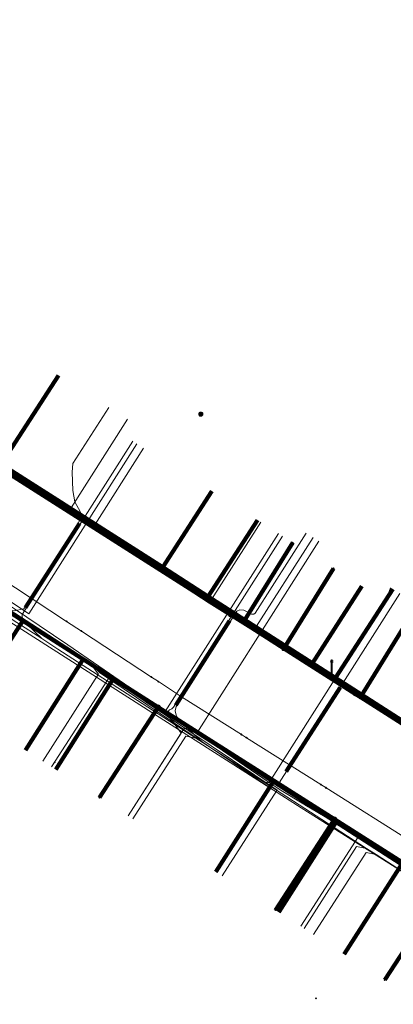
# Model space of a CAD drawing. Extents: x 152558 to 154479, y 462974 to 463683.
# Tile 103 of 256: x 153025 to 153045, y 463545 to 463597. Entities that reach past the tile are written whole.
import ezdxf
from ezdxf.lldxf.tags import DXFTag

# ---------------------------------------------------------------- set-up
doc = ezdxf.new("R2010")
doc.units = 0
doc.header["$LTSCALE"] = 0.2
doc.layers.get('0').update_dxf_attribs({"linetype": 'CONTINUOUS'})
for name, color, linetype, lineweight in [('B-RO-KL-DATA_COAXIAAL_7_ZIGGO BV-G', 90, 'KL-DATA-N', 18), ('B-RO-KL-DATA_HULPSTUK_KPN BV-S', 90, 'CONTINUOUS', 25), ('B-RO-KL-DATA_HULPSTUK_REGGEFIBER OPERATOR BV-S', 90, 'CONTINUOUS', 25), ('B-RO-KL-DATA_KABELBED_KPN BV-G', 90, 'CONTINUOUS', 100), ('B-RO-KL-DATA_KABELBED_ZIGGO BV-G', 90, 'CONTINUOUS', 100), ('B-RO-KL-DATA_REGGEFIBER OPERATOR BV-G', 90, 'KL-DATA-N', 18), ('B-RO-KL-DATA_STEDIN NETBEHEER BV-G', 90, 'KL-DATA-N', 18), ('B-RO-KL-ET_LS_400 V_STEDIN NETBEHEER BV-G', 190, 'KL-LS-N', 18), ('B-RO-KL-ET_LS_GEMEENTE AMERSFOORT-S', 190, 'CONTINUOUS', 25), ('B-RO-KL-GAS_LD_MANTELBUIS_PVC_63_STEDIN NETBEHEER BV-G', 50, 'CONTINUOUS', 100), ('B-RO-KL-GAS_LD_MANTELBUIS_PVC_STEDIN NETBEHEER BV-G', 50, 'CONTINUOUS', 100), ('B-RO-KL-GAS_LD_PE_32_0.1 BAR_STEDIN NETBEHEER BV-G', 50, 'KL-GAS-LD-N', 18), ('B-RO-KL-GAS_LD_PVC_63_0.1 BAR_STEDIN NETBEHEER BV-G', 50, 'KL-GAS-LD-N', 18), ('B-RO-KL-WATER_100_VITENS-G', 170, 'KL-WATER-N', 18), ('B-RO-KL-WATER_HULPSTUK_VITENS-S', 170, 'CONTINUOUS', 25)]:
    doc.layers.add(name, color=color, linetype=linetype, lineweight=lineweight)
doc.styles.add('NLCS-ISO', font='NLCS-ISO.ttf')
tags = doc.linetypes.add('KL-DATA-N', pattern='A,4,-1,[101,NLCS.SHX,S=0.5,R=0,X=0,Y=0],-1,4,-1,["D",Standard,S=1,R=0,X=-0.25,Y=-0.5],-1.5', length=12.5).pattern_tags.tags
tags[18] = DXFTag(74, 10)
tags = doc.linetypes.add('KL-GAS-LD-N', pattern='A,4,-1,[69,NLCS.SHX,S=0.5,R=0,X=0,Y=0],-1,4,-1,["L",Standard,S=1,R=0,X=0.25,Y=-0.5],-2', length=13).pattern_tags.tags
tags[18] = DXFTag(74, 10)
tags = doc.linetypes.add('KL-LS-N', pattern='A,4,-1,[103,NLCS.SHX,S=0.75,R=0,X=0,Y=0],-1,4,-1,["L",Standard,S=1,R=0,X=0,Y=-0.5],-2', length=13).pattern_tags.tags
tags[18] = DXFTag(74, 10)
doc.linetypes.add('KL-WATER-N', pattern='A,7,-0.5,[168,NLCS.SHX,S=0.75,R=0,X=0.75,Y=0],-2', length=9.5)

# ---------------------------------------------------------------- blocks, each defined once
blk = doc.blocks.new('SKL-WTB_HULP_OVERIG-SO')
at = {"color": 0, "linetype": 'ByBlock', "lineweight": 18}
for points in [[(-0.14, 0.14), (0.14, -0.14)], [(0.14, 0.14), (-0.14, -0.14)]]:
    blk.add_lwpolyline(points, dxfattribs=at)
at = {"color": 0, "linetype": 'ByBlock', "lineweight": 18, "style": 'NLCS-ISO', "flags": 1}
for tag, p in [('TYPE', (1.5, 0)), ('OMSCHRIJVING', (1.5, -3)), ('LABEL', (1.5, -1.5))]:
    blk.add_attdef(tag, p, '', height=1, dxfattribs=at)
blk = doc.blocks.new('SKL-WTB_HULP_MOF-SO')
at = {"linetype": 'ByBlock', "lineweight": 18}
h = blk.add_hatch(color=0, dxfattribs=at)
h.dxf.hatch_style = 1
h.paths.add_polyline_path([(-0.5625, 0, 1), (0.5625, 0, 1)])
at = {"color": 0, "linetype": 'ByBlock', "lineweight": 18}
blk.add_circle((0, 0), 0.5625, dxfattribs=at)
at = {"color": 0, "linetype": 'ByBlock', "lineweight": 18, "style": 'NLCS-ISO', "flags": 1}
for tag, p in [('TYPE', (1.5, 0)), ('OMSCHRIJVING', (1.5, -3)), ('LABEL', (1.5, -1.5))]:
    blk.add_attdef(tag, p, '', height=1, dxfattribs=at)
blk = doc.blocks.new('SKL-ET_LS_MAST-SO')
for p, q in [((-0.05, 2.07), (0.05, 2.07)), ((-0.05, -2), (0.05, -2))]:
    blk.add_line(p, q)
for points in [[(-0.18, 1.76), (-0.22, 1.76), (-0.22, 1.84), (-0.18, 1.84), (-0.18, 1.79)], [(-0.18, 1.49), (-0.22, 1.49), (-0.22, 1.57), (-0.18, 1.57), (-0.18, 1.52)], [(-0.18, 1.79), (-0.05, 1.79)], [(-0.18, 1.76), (-0.05, 1.76)], [(-0.18, 1.52), (-0.05, 1.52)], [(-0.18, 1.49), (-0.05, 1.49)], [(-0.05, -2), (-0.05, 2.07)], [(0.05, -2), (0.05, 2.07)], [(0.18, 1.92), (0.05, 1.92)], [(0.18, 1.89), (0.05, 1.89)], [(0.18, 1.66), (0.05, 1.66)], [(0.18, 1.63), (0.05, 1.63)], [(0.18, 1.39), (0.05, 1.39)], [(0.18, 1.36), (0.05, 1.36)], [(0.18, 1.89), (0.22, 1.89), (0.22, 1.97), (0.18, 1.97), (0.18, 1.92)], [(0.18, 1.63), (0.22, 1.63), (0.22, 1.71), (0.18, 1.71), (0.18, 1.66)], [(0.18, 1.36), (0.22, 1.36), (0.22, 1.44), (0.18, 1.44), (0.18, 1.39)]]:
    blk.add_lwpolyline(points)

msp = doc.modelspace()

# ---------------------------------------------------------------- linework, layer by layer
at = {"layer": 'B-RO-KL-DATA_COAXIAAL_7_ZIGGO BV-G', "flags": 128}
for points in [[(153022.568, 463574.461), (153022.709, 463574.363), (153023.347, 463573.958), (153024.323, 463573.338), (153027.357, 463578.044)], [(153022.568, 463574.461), (153022.709, 463574.363), (153023.347, 463573.958), (153019.978, 463568.625), (153020.23, 463568.462), (153020.985, 463567.972), (153028.66, 463562.993), (153025.608, 463558.163)], [(153022.568, 463574.461), (153022.709, 463574.363), (153023.347, 463573.958), (153019.978, 463568.625), (153020.23, 463568.462), (153020.985, 463567.972), (153028.66, 463562.993), (153029.939, 463562.164), (153030.255, 463561.961), (153027.211, 463557.142)], [(153022.568, 463574.461), (153022.709, 463574.363), (153023.347, 463573.958), (153019.978, 463568.625), (153020.23, 463568.462), (153020.985, 463567.972), (153028.66, 463562.993), (153029.939, 463562.164), (153030.255, 463561.961), (153038.744, 463556.528), (153042.084, 463554.39), (153045.578, 463552.154), (153042.505, 463547.353)], [(153022.568, 463574.461), (153022.709, 463574.363), (153023.347, 463573.958), (153019.978, 463568.625), (153020.23, 463568.462), (153020.985, 463567.972), (153028.66, 463562.993), (153029.939, 463562.164), (153030.255, 463561.961), (153038.744, 463556.528), (153042.084, 463554.39), (153039.039, 463549.571)], [(153022.568, 463574.461), (153022.709, 463574.363), (153023.347, 463573.958), (153019.978, 463568.625), (153020.23, 463568.462), (153020.985, 463567.972), (153028.66, 463562.993), (153029.939, 463562.164), (153030.255, 463561.961), (153038.744, 463556.528), (153042.084, 463554.39), (153045.578, 463552.154), (153048.205, 463550.473), (153048.71, 463550.149), (153045.665, 463545.33)], [(153054.291, 463539.803), (153057.348, 463544.62), (153048.71, 463550.149), (153048.205, 463550.473), (153045.578, 463552.154), (153042.084, 463554.39), (153038.744, 463556.528), (153030.255, 463561.961), (153029.939, 463562.164), (153028.66, 463562.993), (153020.985, 463567.972), (153020.23, 463568.462), (153019.978, 463568.625), (153023.347, 463573.958), (153022.709, 463574.363), (153022.568, 463574.461)], [(153022.568, 463574.461), (153022.709, 463574.363), (153023.347, 463573.958), (153019.978, 463568.625), (153020.23, 463568.462), (153020.985, 463567.972), (153028.66, 463562.993), (153029.939, 463562.164), (153030.255, 463561.961), (153038.744, 463556.528), (153035.699, 463551.709)], [(153022.568, 463574.461), (153022.709, 463574.363), (153023.347, 463573.958), (153024.323, 463573.338), (153028.528, 463570.669), (153032.886, 463567.873), (153035.292, 463566.33), (153037.902, 463570.376)], [(153022.568, 463574.461), (153022.709, 463574.363), (153023.347, 463573.958), (153024.323, 463573.338), (153028.528, 463570.669), (153032.886, 463567.873), (153035.292, 463566.33), (153040.811, 463562.79), (153042.04, 463562.002), (153045.079, 463566.715)], [(153022.568, 463574.461), (153022.709, 463574.363), (153023.347, 463573.958), (153024.323, 463573.338), (153028.528, 463570.669), (153032.886, 463567.873), (153035.489, 463571.908)], [(153022.568, 463574.461), (153022.709, 463574.363), (153023.347, 463573.958), (153024.323, 463573.338), (153028.528, 463570.669), (153032.886, 463567.873), (153035.292, 463566.33), (153037.902, 463570.376)], [(153022.568, 463574.461), (153022.709, 463574.363), (153023.347, 463573.958), (153024.323, 463573.338), (153028.528, 463570.669), (153032.886, 463567.873), (153035.292, 463566.33), (153040.811, 463562.79), (153042.04, 463562.002), (153048.402, 463557.923), (153051.469, 463562.679)], [(153022.568, 463574.461), (153022.709, 463574.363), (153023.347, 463573.958), (153024.323, 463573.338), (153028.528, 463570.669), (153032.886, 463567.873), (153035.292, 463566.33), (153040.811, 463562.79), (153042.04, 463562.002), (153048.402, 463557.923), (153051.902, 463555.679), (153054.979, 463560.45)]]:
    msp.add_lwpolyline(points, dxfattribs=at)
at = {"layer": 'B-RO-KL-DATA_KABELBED_KPN BV-G', "flags": 128}
for points in [[(153010.907, 463599.55), (153011.583, 463594.828), (153012.109, 463591.675), (153012.418, 463589.824), (153012.769, 463587.724), (153013.088, 463586.206), (153013.534, 463584.72), (153014.102, 463583.276), (153014.79, 463581.885), (153015.591, 463580.557), (153016.501, 463579.3), (153017.513, 463578.124), (153018.62, 463577.037), (153019.814, 463576.046), (153021.087, 463575.159), (153036.463, 463565.373), (153037.139, 463564.942), (153039.296, 463563.569), (153043.098, 463561.15), (153043.359, 463560.983), (153049.683, 463556.958)], [(153010.347, 463576.93), (153011.663, 463575.2), (153013.107, 463573.576), (153014.672, 463572.069), (153015.397, 463571.444), (153019.955, 463568.542), (153023.538, 463566.261), (153024.882, 463565.405), (153025.057, 463565.294), (153025.461, 463565.037), (153032.648, 463560.461), (153041.991, 463554.513), (153047.79, 463550.821), (153048.615, 463550.296), (153053.142, 463547.414), (153053.487, 463547.194), (153057.673, 463544.529)], [(153036.463, 463565.373), (153037.139, 463564.942), (153039.772, 463569.183)], [(153039.296, 463563.569), (153041.936, 463567.816)], [(153043.098, 463561.15), (153043.359, 463560.983), (153046.39, 463565.877)], [(153025.057, 463565.294), (153025.461, 463565.037), (153022.37, 463560.241)], [(153032.648, 463560.461), (153029.528, 463555.659)], [(153041.991, 463554.513), (153038.857, 463549.688)], [(153047.79, 463550.821), (153044.647, 463545.982)]]:
    msp.add_lwpolyline(points, dxfattribs=at)
at = {"layer": 'B-RO-KL-DATA_KABELBED_ZIGGO BV-G', "flags": 128}
for points in [[(153027.357, 463578.044), (153024.323, 463573.338)], [(153032.886, 463567.873), (153024.323, 463573.338)], [(153035.489, 463571.908), (153032.886, 463567.873)], [(153037.902, 463570.376), (153035.292, 463566.33)], [(153028.66, 463562.993), (153020.985, 463567.972)], [(153035.292, 463566.33), (153032.886, 463567.873)], [(153043.44, 463566.866), (153040.811, 463562.79)], [(153045.079, 463566.715), (153042.04, 463562.002)], [(153040.811, 463562.79), (153035.292, 463566.33)], [(153025.608, 463558.163), (153028.66, 463562.993)], [(153030.255, 463561.961), (153028.66, 463562.993)], [(153042.04, 463562.002), (153040.811, 463562.79)], [(153027.211, 463557.142), (153030.255, 463561.961)], [(153030.255, 463561.961), (153038.744, 463556.528)], [(153048.402, 463557.923), (153042.04, 463562.002)], [(153038.744, 463556.528), (153035.699, 463551.709)], [(153038.744, 463556.528), (153042.084, 463554.39)], [(153042.084, 463554.39), (153039.039, 463549.571)], [(153042.084, 463554.39), (153045.578, 463552.154)], [(153045.578, 463552.154), (153042.505, 463547.353)]]:
    msp.add_lwpolyline(points, dxfattribs=at)
at = {"layer": 'B-RO-KL-DATA_REGGEFIBER OPERATOR BV-G', "flags": 128}
for points in [[(152960.9, 463644.7), (152960.244, 463647.822), (152996.466, 463659.476), (152998.079, 463659.838), (153003.467, 463660.23), (153005.488, 463660.929), (153005.682, 463659.653), (153005.707, 463658.262), (153007.773, 463641.432), (153005.965, 463641.073), (153005.829, 463640.57), (153006.408, 463635.779), (153006.803, 463632.857), (153007.245, 463629.235), (153007.842, 463624.557), (153009.03, 463615.396), (153009.532, 463610.613), (153009.944, 463607.588), (153010.666, 463601.978), (153011.046, 463599.027), (153011.63, 463594.006), (153012.471, 463588.287), (153013.537, 463584.021), (153015.386, 463580.613), (153017.476, 463578.027), (153020.813, 463575.435), (153027.909, 463570.84), (153029.189, 463569.989), (153035.35, 463565.969), (153037.701, 463564.496), (153041.939, 463561.799), (153049.527, 463556.978), (153050.535, 463556.346), (153054.709, 463553.64), (153057.639, 463551.962), (153059.329, 463551.23), (153061.443, 463550.507)], [(153017.476, 463578.027), (153020.813, 463575.435), (153027.909, 463570.84)], [(153027.909, 463570.84), (153031.011, 463575.726)], [(153029.189, 463569.989), (153031.865, 463574.203)], [(153015.33, 463571.421), (153018.292, 463569.468), (153028.923, 463562.922), (153030.117, 463562.131)], [(153027.909, 463570.84), (153029.189, 463569.989)], [(153035.35, 463565.969), (153038.074, 463570.261)], [(153029.189, 463569.989), (153035.35, 463565.969)], [(153037.701, 463564.496), (153040.856, 463569.46)], [(153041.939, 463561.799), (153045.062, 463566.72)], [(153035.35, 463565.969), (153037.701, 463564.496)], [(153037.701, 463564.496), (153041.939, 463561.799)], [(153028.923, 463562.922), (153029.455, 463562.214), (153029.481, 463562.197), (153029.308, 463561.936), (153026.522, 463557.583)], [(153035.716, 463551.7), (153038.448, 463555.971), (153038.581, 463556.171), (153029.527, 463562.295), (153028.923, 463562.922)], [(153036.031, 463551.499), (153038.771, 463555.78), (153038.951, 463556.055), (153029.593, 463562.342), (153028.923, 463562.922)], [(153026.994, 463557.281), (153030.117, 463562.131)], [(153030.117, 463562.131), (153038.456, 463556.602), (153046.81, 463551.21), (153058.452, 463543.801)], [(153041.939, 463561.799), (153049.527, 463556.978)]]:
    msp.add_lwpolyline(points, dxfattribs=at)
at = {"layer": 'B-RO-KL-DATA_STEDIN NETBEHEER BV-G', "flags": 128}
msp.add_lwpolyline([(152997.325, 463657.363), (153000.786, 463628.741), (153005.918, 463587.409), (153005.918, 463587.421), (153006.4, 463585.089), (153007.09, 463582.811), (153008.126, 463580.044), (153008.884, 463578.585), (153009.56, 463577.574), (153010.895, 463575.703), (153012.737, 463573.616), (153013.78, 463572.594), (153014.695, 463571.797), (153017.361, 463569.805), (153020.814, 463567.508), (153040.215, 463555.113), (153052.873, 463547.113), (153057.458, 463544.193), (153058.124, 463543.247), (153058.617, 463542.201), (153058.924, 463541.085), (153059.035, 463539.934), (153058.948, 463538.781), (153065.292, 463536.246), (153064.809, 463535.037)], dxfattribs=at)
at = {"layer": 'B-RO-KL-ET_LS_400 V_STEDIN NETBEHEER BV-G', "flags": 128}
for points in [[(153055.741, 463546.147), (153052.643, 463547.993), (153050.752, 463549.119), (153050.374, 463549.344), (153049.261, 463550.007), (153045.686, 463552.137), (153045.428, 463552.29), (153045.365, 463552.328), (153043.251, 463553.587), (153040.42, 463555.273), (153040.355, 463555.312), (153039.161, 463556.023), (153038.519, 463556.462), (153036.621, 463557.759), (153035.481, 463558.539), (153034.686, 463559.082), (153034.274, 463559.365), (153033.018, 463560.223), (153031.816, 463561.045), (153031.143, 463561.505), (153027.854, 463563.753), (153026.337, 463564.79), (153025.02, 463565.678), (153023.588, 463566.62), (153023.077, 463566.956), (153022.727, 463567.186), (153018.297, 463570.1), (153016.276, 463571.43), (153015.858, 463571.705), (153014.738, 463572.442), (153013.502, 463573.255), (153013.162, 463573.451), (153012.893, 463573.605), (153012.303, 463573.986), (153011.733, 463574.396), (153011.186, 463574.837), (153010.663, 463575.305), (153010.12, 463575.848), (153009.783, 463576.225), (153009.609, 463576.42), (153009.015, 463577.188), (153008.69, 463577.649), (153008.284, 463578.301), (153007.973, 463578.878), (153007.856, 463579.096), (153007.511, 463579.857), (153007.166, 463580.764), (153006.907, 463581.629), (153006.707, 463582.51), (153006.594, 463583.193), (153006.517, 463583.881), (153006.475, 463584.572), (153006.472, 463584.909), (153006.471, 463585.312), (153006.508, 463586.148), (153006.505, 463586.533), (153006.472, 463586.915), (153006.333, 463588.033), (153006.315, 463588.181), (153006.088, 463590.014), (153005.708, 463593.079), (153005.389, 463595.655), (153005.328, 463596.151), (153005.309, 463596.304), (153005.111, 463597.907), (153004.962, 463599.11), (153004.562, 463602.336), (153004.352, 463604.035), (153003.987, 463606.981), (153003.952, 463607.26), (153003.711, 463609.203), (153003.404, 463611.687), (153003.327, 463612.306), (153002.979, 463615.113), (153002.762, 463616.867), (153002.717, 463617.23), (153002.697, 463617.39), (153002.636, 463617.886), (153002.354, 463620.16), (153002.091, 463622.277), (153001.798, 463624.644), (153001.622, 463626.068), (153001.466, 463627.324), (153001.418, 463627.711), (153001.283, 463628.803), (153000.905, 463632.596), (153000.838, 463633.268), (153000.58, 463635.856), (153000.402, 463637.645), (153000.17, 463639.973), (153000, 463641.224), (152998.031, 463648.916)], [(153031.508, 463574.43), (153025.782, 463565.412), (153024.117, 463566.521), (153023.588, 463566.62)], [(153039.013, 463569.665), (153033.018, 463560.223)], [(153041.159, 463569.267), (153034.686, 463559.082)], [(153044.955, 463566.788), (153044.772, 463566.312), (153038.519, 463556.462)], [(153031.045, 463554.689), (153034.001, 463559.309), (153034.274, 463559.365)], [(153040.204, 463548.826), (153043.251, 463553.587)]]:
    msp.add_lwpolyline(points, dxfattribs=at)
at = {"layer": 'B-RO-KL-GAS_LD_MANTELBUIS_PVC_63_STEDIN NETBEHEER BV-G', "flags": 128}
msp.add_lwpolyline([(153039.428, 463557.031), (153042.282, 463561.497)], dxfattribs=at)
at = {"layer": 'B-RO-KL-GAS_LD_MANTELBUIS_PVC_STEDIN NETBEHEER BV-G', "flags": 128}
for points in [[(153025.613, 463565.735), (153028.467, 463570.201)], [(153033.582, 463560.556), (153036.424, 463565.03)]]:
    msp.add_lwpolyline(points, dxfattribs=at)
at = {"layer": 'B-RO-KL-GAS_LD_PE_32_0.1 BAR_STEDIN NETBEHEER BV-G', "flags": 128}
for points in [[(153028.557, 463570.559), (153028.519, 463570.792), (153028.228, 463571.342), (153028.12, 463571.942), (153028.085, 463572.918), (153028.12, 463573.384), (153030.019, 463576.357)], [(153028.778, 463570.595), (153031.298, 463574.563)], [(153023.457, 463566.043), (153024.003, 463565.85), (153025.014, 463565.567), (153025.517, 463565.678), (153028.424, 463570.228), (153028.557, 463570.559)], [(153026.48, 463564.089), (153025.675, 463564.85), (153025.46, 463565.091), (153025.439, 463565.371), (153028.778, 463570.595)], [(153036.814, 463565.552), (153036.962, 463565.624), (153037.181, 463565.592), (153037.594, 463565.386), (153037.703, 463565.395), (153037.785, 463565.437), (153040.489, 463569.693)], [(153036.59, 463565.385), (153039.223, 463569.532)], [(153042.551, 463561.918), (153045.445, 463566.477)], [(153033.607, 463559.478), (153033.139, 463560.01), (153033.118, 463560.097), (153033.165, 463560.224), (153033.25, 463560.311), (153033.364, 463560.358), (153033.458, 463560.453), (153036.59, 463565.385)], [(153035.034, 463558.554), (153033.993, 463559.522), (153033.608, 463559.952), (153033.546, 463560.257), (153033.6, 463560.486), (153036.814, 463565.552)], [(153038.26, 463556.467), (153038.74, 463556.423), (153039.051, 463556.441), (153042.551, 463561.918)], [(153031.045, 463554.689), (153033.854, 463559.08), (153033.542, 463559.52)], [(153031.297, 463554.527), (153034.107, 463558.916), (153034.634, 463558.813)], [(153040.373, 463548.718), (153043.154, 463553.064), (153043.682, 463552.96)], [(153040.878, 463548.394), (153043.658, 463552.737), (153044.186, 463552.634)]]:
    msp.add_lwpolyline(points, dxfattribs=at)
at = {"layer": 'B-RO-KL-GAS_LD_PVC_63_0.1 BAR_STEDIN NETBEHEER BV-G', "flags": 128}
msp.add_lwpolyline([(152996.456, 463659.394), (152996.849, 463658.133), (152996.854, 463653.664), (152997.022, 463652.353), (152997.786, 463646.408), (152998.254, 463644.042), (152999.521, 463638.404), (152999.979, 463635.543), (153000.311, 463633.465), (153000.831, 463630.214), (153000.935, 463629.466), (153001.443, 463625.824), (153001.718, 463623.75), (153001.894, 463622.36), (153002.158, 463620.271), (153002.299, 463619.154), (153002.587, 463616.873), (153002.655, 463616.336), (153002.834, 463614.919), (153003.4, 463610.443), (153003.526, 463609.458), (153003.577, 463609.06), (153003.783, 463607.459), (153004, 463605.773), (153004.225, 463604.018), (153004.487, 463601.975), (153004.535, 463599.081), (153004.542, 463598.638), (153004.585, 463598.111), (153004.676, 463596.984), (153004.79, 463595.578), (153004.85, 463595.081), (153005.119, 463593.35), (153005.946, 463587.997), (153006.181, 463586.457), (153006.604, 463584.721), (153006.675, 463584.43), (153006.866, 463583.646), (153007.052, 463582.884), (153008.419, 463579.734), (153008.685, 463579.121), (153009.965, 463577.154), (153010.259, 463576.703), (153010.56, 463576.242), (153010.719, 463575.998), (153010.781, 463575.902), (153012.185, 463574.264), (153012.936, 463573.388), (153014.892, 463571.679), (153015.096, 463571.534), (153015.994, 463570.897), (153016.946, 463570.221), (153017.341, 463569.968), (153022.884, 463566.411), (153023.457, 463566.043), (153023.676, 463565.903), (153025.148, 463564.951), (153026.48, 463564.089), (153027.332, 463563.538), (153032.337, 463560.3), (153033.542, 463559.52), (153033.607, 463559.478), (153033.842, 463559.326), (153034.634, 463558.813), (153035.034, 463558.554), (153036.203, 463557.798), (153037.758, 463556.792), (153038.26, 463556.467), (153041.306, 463554.497), (153043.682, 463552.96), (153044.186, 463552.634), (153045.339, 463551.888), (153045.435, 463551.826), (153047.524, 463550.475), (153050.733, 463548.399), (153051.634, 463547.816), (153052.786, 463547.107), (153053.385, 463546.738), (153055.432, 463545.477), (153062.99, 463540.824), (153064.222, 463540.222), (153065.986, 463539.496), (153072.272, 463537.009), (153073.499, 463536.535), (153075.4, 463535.801), (153075.588, 463535.729), (153077.103, 463535.144), (153081.891, 463533.287), (153082.351, 463533.106), (153084.585, 463532.228), (153085.423, 463531.898), (153086.565, 463531.449), (153091.623, 463529.461), (153091.946, 463529.334), (153093.245, 463528.823), (153093.748, 463528.625), (153094.12, 463528.479), (153096.334, 463527.609), (153097.03, 463527.335), (153099.669, 463526.296), (153102.298, 463525.251), (153106.668, 463523.54), (153106.923, 463523.442), (153108.527, 463522.82), (153108.694, 463522.755), (153108.9, 463522.675), (153111.026, 463521.852), (153116.236, 463519.815), (153116.738, 463519.617), (153118.346, 463518.982), (153118.533, 463518.908), (153118.881, 463518.771), (153121.138, 463517.88), (153122.895, 463517.186), (153125.525, 463516.202), (153127.117, 463515.606), (153127.678, 463515.396), (153130.185, 463514.44), (153130.848, 463514.182), (153133.446, 463513.169), (153134.882, 463512.633), (153136.19, 463512.226), (153143.925, 463510.224)], dxfattribs=at)
at = {"layer": 'B-RO-KL-WATER_100_VITENS-G', "flags": 128}
msp.add_lwpolyline([(153061.599, 463543.843), (153056.671, 463546.623), (153055.103, 463547.612), (153051.126, 463550.122), (153048.8, 463551.59), (153046.467, 463553.062), (153046.196, 463553.233), (153041.537, 463556.173), (153041.266, 463556.344), (153037.321, 463558.834), (153037.052, 463559.004), (153033.886, 463561.002), (153032.657, 463561.808), (153032.284, 463562.053), (153028.57, 463564.49), (153027.786, 463565.004), (153023.24, 463567.987), (153022.916, 463568.199), (153019.067, 463570.724), (153014.196, 463573.92), (153011.829, 463575.473), (153010.201, 463579.067)], dxfattribs=at)

# ---------------------------------------------------------------- block references
at = {"layer": 'B-RO-KL-DATA_HULPSTUK_KPN BV-S', "xscale": 0.2, "yscale": 0.2, "zscale": 0.2}
for name, p in [('SKL-WTB_HULP_MOF-SO', (153034.9, 463576)), ('SKL-WTB_HULP_OVERIG-SO', (153039.772, 463569.183)), ('SKL-WTB_HULP_OVERIG-SO', (153041.936, 463567.816)), ('SKL-WTB_HULP_MOF-SO', (153036.463, 463565.373)), ('SKL-WTB_HULP_OVERIG-SO', (153036.463, 463565.373)), ('SKL-WTB_HULP_MOF-SO', (153039.296, 463563.569)), ('SKL-WTB_HULP_OVERIG-SO', (153039.296, 463563.569)), ('SKL-WTB_HULP_MOF-SO', (153043.098, 463561.15)), ('SKL-WTB_HULP_OVERIG-SO', (153043.098, 463561.15)), ('SKL-WTB_HULP_MOF-SO', (153032.648, 463560.461)), ('SKL-WTB_HULP_OVERIG-SO', (153032.648, 463560.461)), ('SKL-WTB_HULP_OVERIG-SO', (153029.528, 463555.659)), ('SKL-WTB_HULP_MOF-SO', (153041.991, 463554.513)), ('SKL-WTB_HULP_OVERIG-SO', (153041.991, 463554.513)), ('SKL-WTB_HULP_OVERIG-SO', (153038.857, 463549.688)), ('SKL-WTB_HULP_OVERIG-SO', (153044.647, 463545.982))]:
    msp.add_blockref(name, p, dxfattribs=at)
at = {"layer": 'B-RO-KL-DATA_HULPSTUK_REGGEFIBER OPERATOR BV-S', "xscale": 0.2, "yscale": 0.2, "zscale": 0.2}
for p in [(153027.7, 463563.7), (153031.7, 463561.1), (153027.156, 463557.532), (153036.6, 463557.9), (153040.6, 463555.2), (153041, 463545)]:
    msp.add_blockref('SKL-WTB_HULP_OVERIG-SO', p, dxfattribs=at)
at = {"layer": 'B-RO-KL-ET_LS_GEMEENTE AMERSFOORT-S', "xscale": 0.2, "yscale": 0.2, "zscale": 0.2}
msp.add_blockref('SKL-ET_LS_MAST-SO', (153041.843, 463562.55), dxfattribs=at)
at = {"layer": 'B-RO-KL-WATER_HULPSTUK_VITENS-S', "xscale": 0.2, "yscale": 0.2, "zscale": 0.2}
for p in [(153027.786, 463565.004), (153028.57, 463564.49), (153032.284, 463562.053), (153032.657, 463561.808), (153037.052, 463559.004), (153037.321, 463558.834), (153041.266, 463556.344), (153041.537, 463556.173)]:
    msp.add_blockref('SKL-WTB_HULP_OVERIG-SO', p, dxfattribs=at)

doc.saveas('drawing.dxf')
